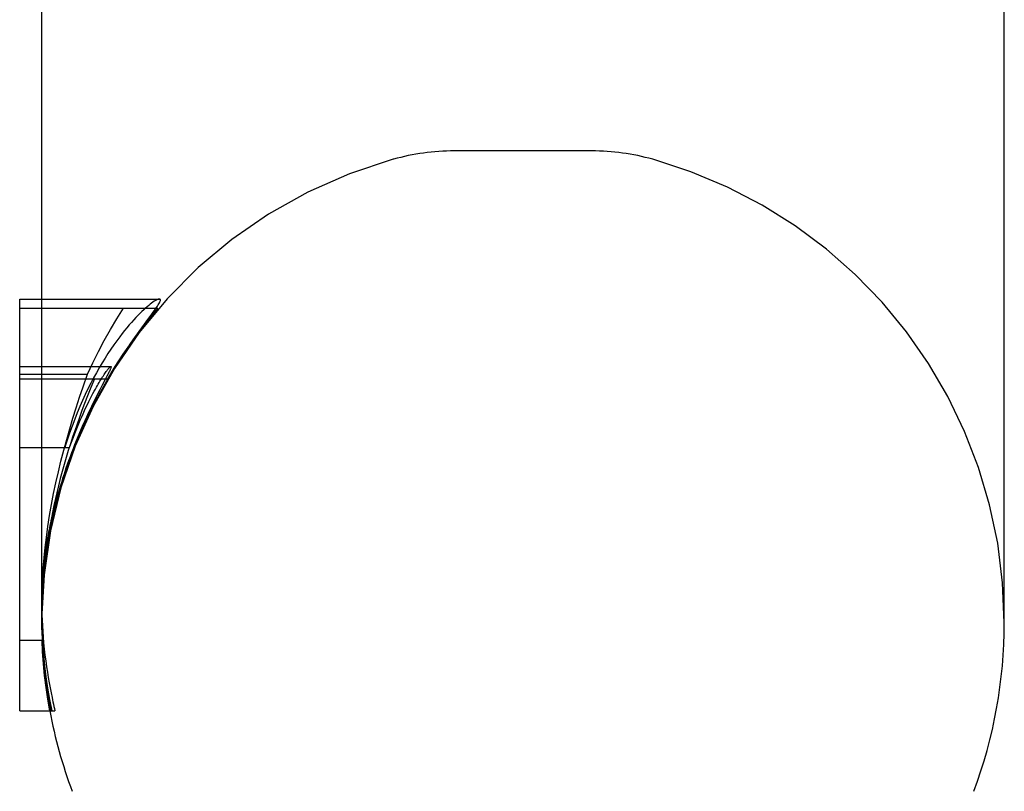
# Model space of a CAD drawing. Header units: inches. Extents: x 0 to 225, y 0 to 145.
# Tile 88 of 104: x 127.699 to 128.325, y 108.433 to 108.924. Entities that reach past the tile are written whole.
import ezdxf

# ---------------------------------------------------------------- set-up
doc = ezdxf.new("R2010")
doc.units = ezdxf.units.IN
doc.header["$LTSCALE"] = 12.349732
doc.header["$MEASUREMENT"] = 0
doc.linetypes.add('HIDDEN', pattern=[0.2, 0.1, -0.1])
doc.layers.get('0').update_dxf_attribs({"linetype": 'CONTINUOUS'})
doc.layers.add('DEFAULT_2', color=8, linetype='HIDDEN')

msp = doc.modelspace()

# ---------------------------------------------------------------- linework, layer by layer
at = {"color": 7, "linetype": 'Continuous'}
for p, q in [((128.32486, 108.54016), (128.32486, 110.51516)), ((127.71287, 108.54801), (127.71286, 108.93647)), ((127.69886, 108.48424), (127.69886, 108.746)), ((127.69886, 108.746), (127.71286, 108.746)), ((127.69886, 108.74025), (127.71286, 108.74025)), ((127.69886, 108.69833), (127.71286, 108.69833)), ((127.69886, 108.48424), (127.71946, 108.48424))]:
    msp.add_line(p, q, dxfattribs=at)
msp.add_lwpolyline([(127.71946, 108.48424), (127.71806, 108.49142), (127.71683, 108.49859), (127.71577, 108.50574), (127.71489, 108.51288), (127.71417, 108.52), (127.71361, 108.52708), (127.71321, 108.53411), (127.71297, 108.54109), (127.71287, 108.54801)], dxfattribs=at)
for start, end in [(339.51287, 360), (190.53022, 200.48713)]:
    msp.add_arc((128.01886, 108.54016), 0.306, start, end, dxfattribs=at)
at = {"layer": 'DEFAULT_2', "color": 8, "linetype": 'HIDDEN'}
for p, q in [((128.06258, 108.84016), (127.97515, 108.84016)), ((127.71286, 108.746), (127.78767, 108.746)), ((127.71286, 108.74025), (127.7867, 108.74025)), ((127.78107, 108.73388), (127.78298, 108.7365)), ((127.77648, 108.72763), (127.78107, 108.73388)), ((127.77395, 108.72414), (127.77648, 108.72763)), ((127.69886, 108.70319), (127.75685, 108.70319)), ((127.69886, 108.69527), (127.75468, 108.69527)), ((127.71286, 108.69833), (127.74194, 108.69833)), ((127.73915, 108.69023), (127.74194, 108.69833)), ((127.75348, 108.69535), (127.75138, 108.69132)), ((127.75431, 108.69696), (127.75348, 108.69535)), ((127.75503, 108.69836), (127.75431, 108.69696)), ((127.74984, 108.68835), (127.74819, 108.68513)), ((127.75138, 108.69132), (127.74984, 108.68835)), ((127.74819, 108.68513), (127.74641, 108.68159)), ((127.72883, 108.65557), (127.72841, 108.65429)), ((127.72925, 108.65685), (127.72883, 108.65557)), ((127.72968, 108.65814), (127.72925, 108.65685)), ((127.73012, 108.65943), (127.72968, 108.65814)), ((127.73057, 108.66073), (127.73012, 108.65943)), ((127.69886, 108.65173), (127.73061, 108.65173)), ((127.728, 108.65301), (127.7276, 108.65173)), ((127.72841, 108.65429), (127.728, 108.65301)), ((127.72617, 108.63202), (127.72534, 108.62943)), ((127.72386, 108.62455), (127.72317, 108.62222)), ((127.72457, 108.62694), (127.72386, 108.62455)), ((127.72534, 108.62943), (127.72457, 108.62694)), ((127.7218, 108.61732), (127.72111, 108.61472)), ((127.72249, 108.61982), (127.7218, 108.61732)), ((127.72317, 108.62222), (127.72249, 108.61982)), ((127.7129, 108.54936), (127.71308, 108.55548)), ((127.71308, 108.55548), (127.71318, 108.55766)), ((127.7129, 108.5493), (127.71286, 108.54401)), ((127.7129, 108.5493), (127.7129, 108.54936)), ((127.71286, 108.54534), (127.71286, 108.54016)), ((127.71289, 108.53943), (127.71286, 108.54471)), ((127.69886, 108.52922), (127.71338, 108.52922)), ((127.71946, 108.48424), (127.72129, 108.48424))]:
    msp.add_line(p, q, dxfattribs=at)
for points in [[(127.78767, 108.746), (127.7873, 108.74597), (127.78686, 108.74585), (127.78635, 108.74565), (127.78576, 108.74537), (127.78511, 108.74501), (127.78439, 108.74457), (127.7836, 108.74404), (127.78276, 108.74344), (127.78186, 108.74275), (127.7809, 108.74198), (127.77989, 108.74114), (127.77883, 108.74021), (127.77772, 108.7392), (127.77656, 108.73811), (127.77534, 108.73692), (127.77407, 108.73564), (127.77275, 108.73426), (127.77137, 108.73277), (127.76995, 108.73119), (127.7685, 108.72952), (127.76702, 108.72776), (127.76552, 108.72593), (127.76402, 108.72403), (127.76252, 108.72208)], [(127.78298, 108.7365), (127.78383, 108.73767), (127.78459, 108.73875), (127.78529, 108.73974), (127.78591, 108.74066), (127.78647, 108.7415), (127.78695, 108.74227), (127.78737, 108.74297), (127.78771, 108.74361), (127.78798, 108.74417), (127.78818, 108.74466), (127.78829, 108.74508), (127.78833, 108.74541), (127.78828, 108.74568), (127.78815, 108.74586), (127.78795, 108.74597), (127.78767, 108.746)], [(127.74194, 108.69833), (127.74534, 108.70556), (127.74891, 108.7127), (127.75265, 108.71974), (127.75656, 108.72668), (127.76064, 108.73352), (127.76488, 108.74025)], [(127.7867, 108.74025), (127.7808, 108.73316), (127.77513, 108.72591), (127.76967, 108.71848), (127.76444, 108.7109), (127.75944, 108.70316), (127.75468, 108.69527)], [(127.73894, 108.66379), (127.74087, 108.66807), (127.74281, 108.67221), (127.74475, 108.6762), (127.74669, 108.68003), (127.74861, 108.68372), (127.75052, 108.68726), (127.7524, 108.69065), (127.75426, 108.69391), (127.7561, 108.69704), (127.7579, 108.70004), (127.75967, 108.70292), (127.7614, 108.70567), (127.7631, 108.70831), (127.76476, 108.71085), (127.76639, 108.71329), (127.76798, 108.71563), (127.76953, 108.71789), (127.77105, 108.72006), (127.77252, 108.72214), (127.77395, 108.72414)], [(127.76252, 108.72208), (127.76062, 108.71952), (127.75873, 108.71688), (127.75686, 108.71416), (127.75499, 108.71136), (127.75314, 108.70846), (127.7513, 108.70547), (127.74947, 108.70237), (127.74765, 108.69917), (127.74584, 108.69586), (127.74406, 108.69244), (127.74229, 108.68893), (127.74056, 108.68531), (127.73885, 108.68158), (127.73716, 108.67773), (127.73548, 108.67373), (127.73383, 108.66957), (127.73219, 108.66524), (127.73057, 108.66073)], [(127.74875, 108.6919), (127.74932, 108.69286), (127.74989, 108.69381), (127.75046, 108.69474), (127.75102, 108.69564), (127.75156, 108.69649), (127.75208, 108.69729), (127.75257, 108.69802), (127.75302, 108.69869), (127.75344, 108.69929), (127.75383, 108.69985), (127.7542, 108.70035), (127.75454, 108.70082), (127.75487, 108.70124), (127.75518, 108.70163), (127.75548, 108.70199), (127.75575, 108.70231), (127.75601, 108.70258), (127.75624, 108.7028), (127.75644, 108.70298), (127.75661, 108.7031), (127.75674, 108.70317), (127.75685, 108.70319)], [(127.75685, 108.70319), (127.75692, 108.70317), (127.75697, 108.7031), (127.75699, 108.70299), (127.75698, 108.70283), (127.75693, 108.70262), (127.75686, 108.70236), (127.75675, 108.70206), (127.75662, 108.70172), (127.75647, 108.70136), (127.75629, 108.70095), (127.75609, 108.70052), (127.75586, 108.70004), (127.75562, 108.69953), (127.75534, 108.69897), (127.75503, 108.69836)], [(127.74645, 108.69527), (127.74416, 108.68975), (127.74207, 108.68454), (127.74017, 108.67969), (127.73843, 108.67511), (127.73682, 108.67072), (127.7353, 108.66647), (127.73386, 108.66231), (127.73246, 108.65815), (127.73109, 108.65394), (127.72974, 108.64966), (127.72842, 108.6453), (127.72713, 108.64087), (127.72588, 108.6364), (127.72467, 108.63188), (127.72351, 108.62734), (127.7224, 108.62277)], [(127.71581, 108.59433), (127.71678, 108.60135), (127.71787, 108.60835), (127.71909, 108.61533), (127.72043, 108.6223), (127.72189, 108.62923), (127.72345, 108.63613), (127.72512, 108.643), (127.72688, 108.64984), (127.72874, 108.65665), (127.73068, 108.66343), (127.7327, 108.67018), (127.73479, 108.6769), (127.73694, 108.68358), (127.73915, 108.69023)], [(127.73061, 108.65173), (127.73138, 108.65391), (127.73218, 108.65609), (127.73301, 108.65828), (127.73386, 108.66047), (127.73472, 108.66265), (127.73559, 108.66481), (127.73648, 108.66694), (127.73737, 108.66903), (127.73827, 108.67109), (127.73916, 108.6731), (127.74007, 108.67508), (127.74098, 108.67702), (127.7419, 108.67894), (127.74281, 108.68081), (127.74372, 108.68261), (127.7446, 108.68433), (127.74545, 108.68595), (127.74625, 108.68745), (127.74699, 108.6888), (127.74767, 108.69001), (127.74825, 108.69103), (127.74875, 108.6919)], [(127.74641, 108.68159), (127.74547, 108.67969), (127.7445, 108.67768), (127.74349, 108.67557), (127.74244, 108.67336), (127.74135, 108.67102), (127.74022, 108.66855), (127.73906, 108.66595)], [(127.7223, 108.61577), (127.723, 108.61844), (127.72373, 108.62113), (127.72449, 108.62382), (127.72528, 108.62655), (127.72611, 108.62931), (127.72699, 108.63212), (127.72791, 108.63499), (127.72889, 108.63794), (127.72994, 108.64098), (127.73104, 108.64409), (127.73221, 108.64727), (127.73345, 108.65051), (127.73474, 108.6538), (127.73609, 108.65711), (127.73749, 108.66044), (127.73894, 108.66379)], [(127.73906, 108.66595), (127.73795, 108.66341), (127.73687, 108.66087), (127.7358, 108.65832), (127.73476, 108.65578), (127.73375, 108.65324), (127.73276, 108.65071), (127.7318, 108.6482), (127.73088, 108.64572), (127.72998, 108.64325), (127.72912, 108.64082), (127.72829, 108.63843), (127.7275, 108.63608)], [(127.7275, 108.63608), (127.72704, 108.63471), (127.72617, 108.63202)], [(127.7224, 108.62277), (127.72062, 108.61486), (127.71903, 108.60701), (127.71763, 108.59921), (127.71641, 108.59149), (127.71539, 108.58388), (127.71455, 108.57641), (127.71389, 108.56912), (127.7134, 108.56199)], [(127.71398, 108.5688), (127.71422, 108.57117), (127.71447, 108.57354), (127.71475, 108.57592), (127.71504, 108.57826), (127.71535, 108.58056), (127.71566, 108.58279), (127.71598, 108.58494), (127.7163, 108.58699), (127.71662, 108.58893), (127.71693, 108.59078), (127.71724, 108.59256), (127.71756, 108.59428), (127.71787, 108.59596), (127.71819, 108.59763), (127.71852, 108.59929), (127.71887, 108.60097), (127.71923, 108.60269), (127.71961, 108.60445), (127.72001, 108.60626), (127.72043, 108.6081), (127.72087, 108.60998), (127.72133, 108.61189), (127.72181, 108.61382), (127.7223, 108.61577)], [(127.72111, 108.61472), (127.72076, 108.61339), (127.72042, 108.61205), (127.72008, 108.61069), (127.71974, 108.60931), (127.71941, 108.60791), (127.71908, 108.60649), (127.71875, 108.60505), (127.71842, 108.60358), (127.71809, 108.60209)], [(127.71809, 108.60209), (127.71779, 108.60067), (127.7175, 108.59924), (127.71721, 108.59779), (127.71693, 108.59634), (127.71666, 108.59488), (127.7164, 108.59342), (127.71614, 108.59195), (127.71589, 108.59048), (127.71566, 108.589), (127.71543, 108.5875), (127.7152, 108.58596), (127.71498, 108.58439), (127.71476, 108.58278), (127.71456, 108.58117), (127.71438, 108.57961), (127.71421, 108.57813), (127.71406, 108.57675), (127.71393, 108.57546), (127.71382, 108.57424), (127.71372, 108.57307), (127.71362, 108.57192), (127.71353, 108.57079), (127.71345, 108.56964), (127.71337, 108.56848), (127.71329, 108.56729), (127.71322, 108.56609), (127.71316, 108.56486), (127.7131, 108.56362), (127.71305, 108.56237), (127.713, 108.56111)], [(127.71286, 108.54933), (127.71291, 108.55487), (127.71309, 108.56166), (127.7134, 108.56838), (127.71384, 108.57502), (127.71439, 108.58156), (127.71505, 108.588), (127.71581, 108.59433)], [(127.7133, 108.55985), (127.71344, 108.56206), (127.7136, 108.56429), (127.71378, 108.56654), (127.71398, 108.5688)], [(127.713, 108.56111), (127.71292, 108.55811), (127.71287, 108.55503), (127.71286, 108.55293)], [(127.7134, 108.56199), (127.71318, 108.55758), (127.71301, 108.55311), (127.71291, 108.54858)], [(127.71287, 108.55186), (127.7129, 108.54859), (127.71298, 108.54525), (127.7131, 108.54183), (127.71328, 108.53833), (127.7135, 108.53476), (127.71377, 108.53112), (127.7141, 108.52742)], [(127.71338, 108.52922), (127.71327, 108.53107), (127.71317, 108.53288), (127.71309, 108.53467), (127.71302, 108.53642), (127.71297, 108.53815), (127.71292, 108.53984), (127.71289, 108.54149), (127.71287, 108.54312)], [(127.71289, 108.53943), (127.71298, 108.53485), (127.71313, 108.53031), (127.71335, 108.52578), (127.71363, 108.5213), (127.71398, 108.51676), (127.71441, 108.51209), (127.71493, 108.50723), (127.71557, 108.50209), (127.71634, 108.4966), (127.7173, 108.49063), (127.71846, 108.48424)], [(127.71802, 108.48424), (127.71673, 108.49168), (127.71563, 108.49914), (127.71471, 108.50664), (127.71397, 108.51415), (127.71342, 108.52168), (127.71306, 108.52922)], [(127.7141, 108.52742), (127.71451, 108.52348), (127.71495, 108.51964), (127.71543, 108.51591), (127.71594, 108.51228), (127.71648, 108.50877), (127.71703, 108.50535), (127.71761, 108.50204), (127.71821, 108.49882), (127.71881, 108.49571), (127.71942, 108.4927)], [(127.71942, 108.4927), (127.71972, 108.49128), (127.72002, 108.48987), (127.72033, 108.48846), (127.72064, 108.48705), (127.72097, 108.48565), (127.72129, 108.48424)]]:
    msp.add_lwpolyline(points, dxfattribs=at)
for centre, radius, start, end in [((127.97515, 108.69641), 0.14375, 90, 105.63034), ((128.06258, 108.69641), 0.14375, 74.36966, 90), ((128.01886, 108.54016), 0.306, 105.63034, 190.53022), ((128.01886, 108.54016), 0.306, 0, 74.36966)]:
    msp.add_arc(centre, radius, start, end, dxfattribs=at)

doc.saveas('drawing.dxf')
